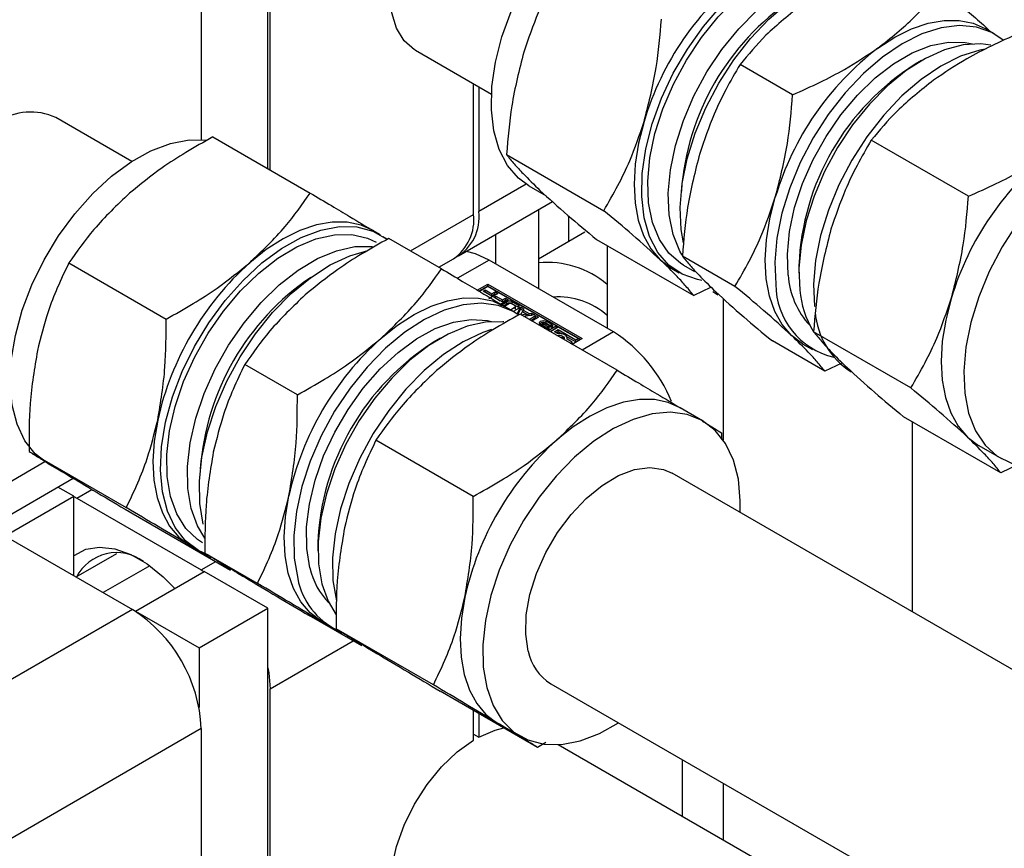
# Paper-space layout 'Sheet1' of a CAD drawing. Header units: millimetres. Extents: x -80341 to 21249, y 0 to 26255.
# Tile 112 of 154: x 16167 to 16249, y 8505 to 8573. Entities that reach past the tile are written whole.
import ezdxf

# ---------------------------------------------------------------- set-up
doc = ezdxf.new("R2010")
doc.units = ezdxf.units.MM
doc.linetypes.add('SLD-Sólida', pattern=[0])

psp = doc.layouts.new('Sheet1')

# ---------------------------------------------------------------- linework, layer by layer
at = {"color": 7, "linetype": 'SLD-Sólida', "lineweight": 25, "ltscale": 25}
for p, q in [((16187.91, 8561.067), (16187.91, 8598.356)), ((16188.087, 8560.965), (16188.087, 8591.722)), ((16182.43, 8588.456), (16182.43, 8563.457)), ((16247.735, 8572.155), (16246.957, 8572.604)), ((16200.058, 8570.812), (16206.311, 8567.202)), ((16231.105, 8567.149), (16226.777, 8569.648)), ((16241.723, 8569.97), (16241.189, 8569.662)), ((16204.845, 8557.303), (16204.845, 8568.048)), ((16205.269, 8567.803), (16205.269, 8557.548)), ((16176.712, 8561.663), (16170.459, 8565.273)), ((16183.388, 8563.677), (16191.393, 8559.056)), ((16245.583, 8558.791), (16237.578, 8563.412)), ((16207.554, 8562.228), (16215.559, 8557.607)), ((16209.159, 8559.794), (16205.269, 8557.548)), ((16209.402, 8559.644), (16210.81, 8558.831)), ((16203.612, 8553.885), (16211.346, 8558.35)), ((16199.637, 8554.297), (16204.845, 8557.303)), ((16210.184, 8557.679), (16210.184, 8551.197)), ((16212.659, 8557.176), (16212.659, 8555.05)), ((16197.177, 8555.623), (16196.558, 8555.98)), ((16214.013, 8555.832), (16210.184, 8553.622)), ((16222.118, 8554.955), (16221.935, 8556.044)), ((16197.382, 8555.484), (16197.759, 8555.257)), ((16202.194, 8552.821), (16197.866, 8555.319)), ((16206.648, 8555.638), (16206.648, 8553.238)), ((16214.96, 8555.239), (16222.965, 8550.618)), ((16215.841, 8554.73), (16215.841, 8547.931)), ((16171.529, 8553.3), (16179.534, 8548.679)), ((16201.981, 8552.944), (16203.188, 8553.641)), ((16206.118, 8553.544), (16203.511, 8552.039)), ((16216.371, 8547.625), (16206.118, 8553.544)), ((16226.36, 8551.372), (16222.032, 8553.87)), ((16221.158, 8552.858), (16221.776, 8552.501)), ((16222.132, 8553.118), (16223.03, 8552.599)), ((16231.622, 8553.089), (16231.622, 8552.472)), ((16205.148, 8551.066), (16206.012, 8551.564)), ((16206.012, 8551.401), (16205.287, 8550.983)), ((16206.012, 8551.362), (16205.321, 8550.963)), ((16205.629, 8550.975), (16205.807, 8551.079)), ((16206.165, 8550.666), (16205.629, 8550.975)), ((16205.77, 8550.894), (16205.807, 8550.915)), ((16205.807, 8551.079), (16206.343, 8550.769)), ((16205.807, 8550.915), (16205.807, 8551.079)), ((16205.807, 8550.915), (16206.343, 8550.606)), ((16206.012, 8551.564), (16213.79, 8547.074)), ((16206.012, 8551.401), (16206.012, 8551.564)), ((16213.649, 8546.992), (16206.012, 8551.401)), ((16211.637, 8548.114), (16206.012, 8551.362)), ((16206.343, 8550.769), (16206.593, 8550.913)), ((16206.593, 8550.913), (16206.829, 8550.776)), ((16206.593, 8550.75), (16206.593, 8550.913)), ((16224.338, 8551.271), (16222.965, 8550.618)), ((16206.829, 8550.776), (16206.098, 8550.354)), ((16206.343, 8550.606), (16206.343, 8550.769)), ((16206.343, 8550.606), (16206.593, 8550.75)), ((16206.499, 8550.473), (16206.677, 8550.576)), ((16207.035, 8550.164), (16206.499, 8550.473)), ((16206.593, 8550.75), (16206.688, 8550.695)), ((16206.64, 8550.392), (16206.677, 8550.413)), ((16206.677, 8550.576), (16207.213, 8550.267)), ((16206.677, 8550.413), (16206.677, 8550.576)), ((16206.677, 8550.413), (16207.213, 8550.104)), ((16207.699, 8550.274), (16206.968, 8549.852)), ((16207.051, 8549.804), (16207.579, 8550.108)), ((16207.213, 8550.267), (16207.463, 8550.411)), ((16207.213, 8550.104), (16207.213, 8550.267)), ((16207.213, 8550.104), (16207.463, 8550.248)), ((16207.463, 8550.411), (16207.699, 8550.274)), ((16207.463, 8550.248), (16207.463, 8550.411)), ((16207.463, 8550.248), (16207.558, 8550.192)), ((16207.579, 8549.945), (16207.579, 8550.108)), ((16208.032, 8550.108), (16208.539, 8549.816)), ((16208.032, 8549.945), (16208.032, 8550.108)), ((16225.387, 8550.385), (16225.387, 8538.741)), ((16207.297, 8549.782), (16207.579, 8549.945)), ((16208.137, 8549.296), (16207.359, 8549.745)), ((16207.792, 8549.956), (16207.393, 8549.725)), ((16207.875, 8549.447), (16208.274, 8549.678)), ((16208.274, 8549.761), (16207.937, 8549.956)), ((16208.032, 8549.945), (16208.539, 8549.653)), ((16208.539, 8549.555), (16208.113, 8549.309)), ((16208.274, 8549.514), (16208.274, 8549.678)), ((16208.304, 8549.556), (16208.304, 8549.719)), ((16208.431, 8549.112), (16208.731, 8549.679)), ((16208.494, 8549.069), (16208.731, 8549.516)), ((16208.539, 8549.653), (16208.539, 8549.816)), ((16208.731, 8549.679), (16208.986, 8549.531)), ((16208.731, 8549.516), (16208.731, 8549.679)), ((16208.731, 8549.516), (16208.929, 8549.401)), ((16208.853, 8549.283), (16208.732, 8549.047)), ((16209.168, 8549.101), (16208.853, 8549.283)), ((16208.986, 8549.531), (16208.929, 8549.423)), ((16208.929, 8549.423), (16209.411, 8549.145)), ((16208.929, 8549.259), (16208.929, 8549.423)), ((16208.929, 8549.259), (16209.411, 8548.981)), ((16209.411, 8549.145), (16209.599, 8549.178)), ((16209.599, 8549.178), (16209.854, 8549.03)), ((16209.599, 8549.014), (16209.599, 8549.178)), ((16216.672, 8544.463), (16208.667, 8549.084)), ((16208.759, 8549.031), (16209.168, 8549.101)), ((16208.977, 8548.905), (16209.168, 8548.938)), ((16209.854, 8549.03), (16209.017, 8548.882)), ((16209.168, 8548.938), (16209.168, 8549.101)), ((16209.405, 8548.658), (16209.952, 8548.974)), ((16209.411, 8548.981), (16209.411, 8549.145)), ((16209.411, 8548.981), (16209.599, 8549.014)), ((16209.547, 8548.576), (16209.952, 8548.81)), ((16209.599, 8549.014), (16209.638, 8548.992)), ((16210.191, 8548.836), (16209.644, 8548.52)), ((16209.952, 8548.974), (16210.191, 8548.836)), ((16209.952, 8548.81), (16209.952, 8548.974)), ((16209.952, 8548.81), (16210.049, 8548.754)), ((16210.518, 8548.374), (16210.518, 8548.211)), ((16210.518, 8548.21), (16210.518, 8548.373)), ((16211.033, 8548.158), (16210.658, 8548.374)), ((16210.817, 8548.502), (16211.254, 8548.25)), ((16210.817, 8548.339), (16210.817, 8548.502)), ((16210.754, 8547.996), (16210.352, 8548.24)), ((16210.518, 8548.211), (16210.518, 8548.21)), ((16210.527, 8548.186), (16210.527, 8548.349)), ((16210.558, 8548.32), (16210.958, 8548.077)), ((16210.558, 8548.157), (16210.558, 8548.32)), ((16210.558, 8548.157), (16210.958, 8547.914)), ((16210.701, 8547.91), (16210.701, 8547.923)), ((16210.747, 8547.883), (16210.747, 8547.914)), ((16210.785, 8547.862), (16210.785, 8547.921)), ((16210.799, 8547.853), (16210.799, 8547.942)), ((16210.799, 8547.854), (16210.799, 8547.939)), ((16210.817, 8548.339), (16211.254, 8548.086)), ((16210.958, 8547.914), (16210.958, 8548.077)), ((16211.022, 8547.863), (16210.958, 8547.914)), ((16210.992, 8547.742), (16211.637, 8548.114)), ((16211.063, 8548.083), (16211.067, 8548.085)), ((16211.244, 8547.978), (16211.063, 8548.083)), ((16211.067, 8548.081), (16211.067, 8548.085)), ((16211.077, 8548.075), (16211.077, 8548.095)), ((16211.079, 8548.074), (16211.079, 8548.105)), ((16211.134, 8547.66), (16211.637, 8547.951)), ((16211.813, 8548.013), (16211.167, 8547.641)), ((16211.254, 8548.086), (16211.254, 8548.25)), ((16211.498, 8547.629), (16211.813, 8547.811)), ((16211.737, 8547.491), (16211.498, 8547.629)), ((16211.637, 8548.114), (16211.637, 8547.951)), ((16211.639, 8547.547), (16211.813, 8547.648)), ((16213.44, 8547.074), (16211.813, 8548.013)), ((16211.813, 8547.811), (16213.264, 8546.973)), ((16211.813, 8547.648), (16211.813, 8547.811)), ((16211.813, 8547.648), (16212.116, 8547.472)), ((16216.371, 8547.625), (16213.783, 8546.131)), ((16240.838, 8543.014), (16232.833, 8547.635)), ((16202.125, 8547.111), (16201.591, 8546.802)), ((16212.503, 8547.249), (16213.264, 8546.81)), ((16212.949, 8546.791), (16212.534, 8547.031)), ((16212.548, 8547.023), (16212.548, 8547.109)), ((16212.794, 8546.702), (16212.949, 8546.791)), ((16212.949, 8546.628), (16212.949, 8546.791)), ((16213.79, 8547.074), (16212.97, 8546.6)), ((16213.264, 8546.973), (16213.44, 8547.074)), ((16213.264, 8546.81), (16213.264, 8546.973)), ((16213.264, 8546.81), (16213.44, 8546.911)), ((16213.44, 8546.911), (16213.44, 8547.074)), ((16233.766, 8544.383), (16229.438, 8546.881)), ((16212.936, 8546.62), (16212.949, 8546.628)), ((16231.959, 8546.622), (16232.736, 8546.173)), ((16190.335, 8542.443), (16186.007, 8544.942)), ((16235.153, 8545.043), (16233.766, 8544.383)), ((16223.694, 8540.315), (16221.837, 8541.387)), ((16248.244, 8536.025), (16240.239, 8540.646)), ((16240.943, 8540.239), (16240.943, 8524.584)), ((16204.813, 8534.085), (16196.808, 8538.706)), ((16225.25, 8539.32), (16225.245, 8538.757)), ((16246.437, 8538.265), (16248.293, 8537.193)), ((16168.247, 8537.78), (16176.252, 8533.159)), ((16169.561, 8536.934), (16165.671, 8534.689)), ((16169.804, 8536.785), (16171.66, 8535.713)), ((16249.784, 8536.757), (16248.244, 8536.025)), ((16164.014, 8531.026), (16171.892, 8535.574)), ((16884.46, 8153.089), (16221.194, 8535.985)), ((16171.929, 8534.093), (16170.628, 8534.844)), ((16172.177, 8533.95), (16173.415, 8534.665)), ((16166.272, 8530.828), (16171.929, 8534.093)), ((16171.929, 8527.562), (16171.929, 8534.093)), ((16171.929, 8534.087), (16172.177, 8533.95)), ((16172.177, 8533.95), (16182.43, 8528.031)), ((16176.825, 8532.637), (16184.83, 8528.016)), ((16166.52, 8530.685), (16176.773, 8524.766)), ((16181.56, 8529.998), (16182.178, 8529.641)), ((16192.024, 8530.23), (16192.024, 8529.613)), ((16172.121, 8527.451), (16175.489, 8529.395)), ((16187.053, 8526.923), (16182.725, 8529.422)), ((16178.194, 8528.37), (16174.362, 8526.158)), ((16182.43, 8528.031), (16183.616, 8528.716)), ((16184.83, 8528.016), (16184.015, 8528.515)), ((16177.02, 8524.623), (16182.677, 8527.888)), ((16182.43, 8528.031), (16182.672, 8527.885)), ((16187.91, 8524.868), (16182.677, 8527.888)), ((16185.36, 8527.804), (16186.138, 8527.355)), ((16182.253, 8521.602), (16187.91, 8524.868)), ((16187.91, 8481.71), (16187.91, 8524.868)), ((16176.773, 8524.766), (16160.015, 8515.091)), ((16177.02, 8524.623), (16177.02, 8524.617)), ((16177.02, 8524.623), (16182.253, 8521.602)), ((16195.631, 8521.78), (16191.303, 8524.279)), ((16192.361, 8523.763), (16193.138, 8523.314)), ((16201.531, 8518.565), (16193.526, 8523.186)), ((16188.087, 8518.233), (16194.931, 8522.185)), ((16195.631, 8521.78), (16194.816, 8522.279)), ((16182.253, 8521.602), (16182.253, 8516.69)), ((16196.32, 8521.477), (16196.939, 8521.12)), ((16211.195, 8518.664), (16874.461, 8135.768)), ((16188.087, 8481.608), (16188.087, 8518.233)), ((16210.109, 8513.423), (16202.104, 8518.044)), ((16204.845, 8514.023), (16204.845, 8516.461)), ((16205.269, 8516.216), (16205.269, 8514.268)), ((16206.839, 8515.405), (16208.695, 8514.334)), ((16182.43, 8514.968), (16165.671, 8505.293)), ((16182.43, 8514.968), (16182.43, 8484.874)), ((16204.845, 8514.513), (16205.269, 8514.268)), ((16210.796, 8513.83), (16210.109, 8513.423)), ((16884.46, 8125.32), (16211.797, 8513.64)), ((16222.028, 8507.733), (16222.028, 8512.41)), ((16225.387, 8510.471), (16225.387, 8505.795))]:
    psp.add_line(p, q, dxfattribs=at)
at = {"color": 7, "linetype": 'SLD-Sólida', "lineweight": 25, "ltscale": 25, "flags": 128}
for points in [[(16200.058, 8570.812), (16199.983, 8570.856), (16199.134, 8571.593), (16198.504, 8572.621), (16198.117, 8573.903), (16197.986, 8575.39), (16198.117, 8577.029), (16198.504, 8578.758), (16199.134, 8580.513), (16199.983, 8582.229), (16201.019, 8583.844), (16202.205, 8585.297), (16203.496, 8586.535), (16204.845, 8587.512)], [(16209.402, 8559.644), (16208.536, 8560.276), (16207.639, 8561.32), (16206.958, 8562.63), (16206.511, 8564.175), (16206.307, 8565.918), (16206.352, 8567.818), (16206.644, 8569.831), (16207.176, 8571.91), (16207.937, 8574.006), (16208.907, 8576.069), (16210.065, 8578.053), (16211.383, 8579.909), (16212.83, 8581.595), (16214.373, 8583.07), (16215.975, 8584.302), (16217.599, 8585.259), (16219.206, 8585.921), (16220.759, 8586.271), (16222.222, 8586.302), (16222.95, 8586.188)], [(16223.62, 8551.865), (16223.268, 8551.929), (16222.004, 8552.377), (16220.91, 8553.132), (16220.013, 8554.177), (16219.333, 8555.487), (16218.885, 8557.031), (16218.682, 8558.774), (16218.726, 8560.674), (16219.018, 8562.688), (16219.551, 8564.766), (16220.311, 8566.862), (16221.281, 8568.926), (16222.439, 8570.909), (16223.757, 8572.765), (16225.204, 8574.451), (16226.747, 8575.927), (16228.349, 8577.158), (16229.973, 8578.116), (16231.58, 8578.777), (16233.134, 8579.128), (16234.597, 8579.158), (16235.935, 8578.869), (16237.117, 8578.266), (16237.588, 8577.898)], [(16222.132, 8553.118), (16221.912, 8553.253), (16220.92, 8554.11), (16220.135, 8555.246), (16219.574, 8556.635), (16219.253, 8558.242), (16219.178, 8560.027), (16219.352, 8561.947), (16219.77, 8563.955), (16220.422, 8566), (16221.292, 8568.032), (16222.359, 8570.002), (16223.596, 8571.861), (16224.973, 8573.563), (16226.456, 8575.067), (16228.008, 8576.334), (16229.592, 8577.335), (16231.168, 8578.044), (16232.697, 8578.443), (16234.142, 8578.524), (16235.467, 8578.284), (16236.419, 8577.865)], [(16222.007, 8553.954), (16221.828, 8554.269), (16221.267, 8555.658), (16220.946, 8557.265), (16220.871, 8559.05), (16221.045, 8560.97), (16221.463, 8562.977), (16222.115, 8565.022), (16222.985, 8567.055), (16224.052, 8569.025), (16225.289, 8570.884), (16226.666, 8572.586), (16228.149, 8574.089), (16229.702, 8575.357), (16231.285, 8576.357), (16232.861, 8577.066), (16234.39, 8577.466), (16235.835, 8577.547), (16236.574, 8577.456)], [(16221.935, 8556.044), (16221.855, 8557.87), (16222.024, 8559.833), (16222.437, 8561.885), (16223.085, 8563.978), (16223.953, 8566.064), (16225.02, 8568.094), (16226.262, 8570.019), (16227.649, 8571.795), (16229.148, 8573.381), (16230.725, 8574.738), (16232.343, 8575.836), (16233.963, 8576.648), (16235.548, 8577.155), (16236.234, 8577.28)], [(16248.45, 8571.655), (16247.508, 8572.279), (16246.244, 8572.726), (16244.839, 8572.856), (16243.326, 8572.665), (16241.741, 8572.157), (16240.121, 8571.345), (16238.503, 8570.248), (16236.926, 8568.89), (16235.427, 8567.305), (16234.04, 8565.529), (16232.799, 8563.603), (16231.731, 8561.574), (16230.863, 8559.488), (16230.215, 8557.395), (16229.802, 8555.343), (16229.633, 8553.38), (16229.713, 8551.553)], [(16238.128, 8570.997), (16239.512, 8571.893), (16240.896, 8572.579), (16242.256, 8573.043), (16243.567, 8573.277), (16244.808, 8573.278), (16245.958, 8573.044), (16246.957, 8572.604)], [(16230.743, 8552.298), (16230.673, 8554.034), (16230.851, 8555.903), (16231.272, 8557.857), (16231.926, 8559.844), (16232.794, 8561.814), (16233.855, 8563.715), (16235.082, 8565.499), (16236.442, 8567.118), (16237.9, 8568.531), (16239.419, 8569.702), (16240.959, 8570.599), (16242.48, 8571.201), (16243.943, 8571.491), (16245.31, 8571.461), (16245.903, 8571.339)], [(16247.412, 8571.23), (16246.591, 8571.338), (16245.146, 8571.257), (16243.617, 8570.857), (16242.041, 8570.148), (16240.458, 8569.147), (16238.905, 8567.88), (16237.422, 8566.376), (16236.045, 8564.674), (16234.808, 8562.815), (16233.741, 8560.845), (16232.871, 8558.813), (16232.219, 8556.768), (16231.801, 8554.761), (16231.627, 8552.841), (16231.702, 8551.055)], [(16246.946, 8570.915), (16246.508, 8570.828), (16244.923, 8570.321), (16243.303, 8569.508), (16241.685, 8568.411), (16240.108, 8567.053), (16238.609, 8565.468), (16237.222, 8563.692), (16235.981, 8561.766), (16234.913, 8559.737), (16234.045, 8557.651), (16233.397, 8555.558), (16232.984, 8553.506), (16232.815, 8551.543), (16232.895, 8549.716)], [(16218.879, 8564.949), (16218.426, 8563.173), (16218.148, 8561.443), (16218.05, 8559.789), (16218.134, 8558.238), (16218.398, 8556.817), (16218.837, 8555.551), (16219.444, 8554.461), (16220.209, 8553.566)], [(16266.382, 8555.617), (16266.386, 8556.901), (16266.182, 8558.644), (16265.735, 8560.188), (16265.055, 8561.498), (16264.157, 8562.543), (16263.064, 8563.298), (16261.8, 8563.746), (16260.395, 8563.876), (16258.883, 8563.685), (16257.298, 8563.177), (16255.677, 8562.365), (16254.06, 8561.267), (16252.483, 8559.91), (16250.983, 8558.324), (16249.596, 8556.548), (16248.355, 8554.623), (16247.288, 8552.593), (16246.42, 8550.508), (16245.772, 8548.414), (16245.358, 8546.362), (16245.19, 8544.4), (16245.269, 8542.573), (16245.269, 8542.573)], [(16169.804, 8536.785), (16168.767, 8537.578), (16167.906, 8538.671), (16167.265, 8540.024), (16166.86, 8541.606), (16166.699, 8543.379), (16166.787, 8545.302), (16167.122, 8547.33), (16167.695, 8549.415), (16168.493, 8551.509), (16169.498, 8553.562), (16170.685, 8555.527), (16172.028, 8557.356), (16173.495, 8559.008), (16175.05, 8560.444), (16176.659, 8561.629), (16178.283, 8562.537), (16179.883, 8563.145), (16181.424, 8563.44), (16182.867, 8563.415), (16182.889, 8563.412)], [(16231.01, 8547.33), (16230.245, 8548.225), (16229.638, 8549.315), (16229.199, 8550.582), (16228.935, 8552.002), (16228.851, 8553.553), (16228.949, 8555.208), (16229.227, 8556.938), (16229.68, 8558.714)], [(16196.629, 8555.938), (16195.595, 8556.409), (16194.449, 8556.649), (16193.21, 8556.657), (16191.901, 8556.43), (16190.543, 8555.973), (16189.159, 8555.295), (16187.774, 8554.405), (16186.411, 8553.321)], [(16183.088, 8529.23), (16182.203, 8529.627), (16181.141, 8530.434), (16180.281, 8531.527), (16179.64, 8532.88), (16179.234, 8534.462), (16179.074, 8536.235), (16179.162, 8538.158), (16179.496, 8540.186), (16180.069, 8542.272), (16180.867, 8544.366), (16181.872, 8546.419), (16183.06, 8548.383), (16184.403, 8550.213), (16185.869, 8551.865), (16187.425, 8553.3), (16189.033, 8554.485), (16190.657, 8555.393), (16192.258, 8556.002), (16193.798, 8556.297), (16195.242, 8556.272), (16196.555, 8555.927), (16197.707, 8555.27), (16197.726, 8555.255)], [(16182.534, 8530.258), (16182.106, 8530.537), (16181.153, 8531.45), (16180.41, 8532.638), (16179.895, 8534.072), (16179.621, 8535.716), (16179.594, 8537.532), (16179.816, 8539.472), (16180.281, 8541.491), (16180.977, 8543.537), (16181.887, 8545.562), (16182.989, 8547.514), (16184.256, 8549.346), (16185.656, 8551.012), (16187.155, 8552.473), (16188.717, 8553.691), (16190.302, 8554.636), (16191.871, 8555.286), (16193.387, 8555.625), (16194.812, 8555.643), (16196.109, 8555.342), (16196.821, 8555.006)], [(16182.716, 8530.64), (16182.103, 8531.66), (16181.588, 8533.094), (16181.314, 8534.739), (16181.287, 8536.554), (16181.509, 8538.495), (16181.974, 8540.513), (16182.67, 8542.56), (16183.58, 8544.584), (16184.682, 8546.536), (16185.949, 8548.368), (16187.349, 8550.035), (16188.848, 8551.495), (16190.41, 8552.713), (16191.995, 8553.659), (16193.565, 8554.309), (16195.08, 8554.647), (16196.505, 8554.666), (16196.511, 8554.665)], [(16182.589, 8531.808), (16182.305, 8533.49), (16182.269, 8535.344), (16182.48, 8537.325), (16182.935, 8539.388), (16183.623, 8541.484), (16184.527, 8543.563), (16185.627, 8545.578), (16186.896, 8547.481), (16188.304, 8549.226), (16189.82, 8550.775), (16191.407, 8552.089), (16193.028, 8553.139), (16194.645, 8553.899), (16196.146, 8554.338)], [(16206.118, 8553.544), (16205.014, 8554.056), (16204.253, 8554.255)], [(16220.209, 8553.566), (16221.118, 8552.881), (16221.158, 8552.858)], [(16224.958, 8550.664), (16224.616, 8550.88), (16224.54, 8550.934)], [(16208.496, 8549.068), (16208.113, 8549.309), (16206.877, 8549.812), (16205.494, 8549.997), (16203.998, 8549.862), (16202.423, 8549.409), (16200.806, 8548.648), (16199.185, 8547.599), (16197.598, 8546.284), (16196.083, 8544.736), (16194.674, 8542.99), (16193.405, 8541.088), (16192.305, 8539.073), (16191.401, 8536.993), (16190.714, 8534.898), (16190.258, 8532.835), (16190.047, 8530.854), (16190.083, 8529), (16190.367, 8527.318)], [(16197.212, 8547.085), (16198.575, 8548.17), (16199.96, 8549.059), (16201.344, 8549.738), (16202.702, 8550.195), (16204.011, 8550.421), (16205.25, 8550.414), (16206.396, 8550.173), (16207.431, 8549.703)], [(16244.158, 8550.356), (16243.705, 8548.58), (16243.427, 8546.85), (16243.33, 8545.195), (16243.413, 8543.644), (16243.677, 8542.224), (16244.116, 8540.957), (16244.723, 8539.867), (16245.488, 8538.972)], [(16208.599, 8549.604), (16208.578, 8549.625), (16208.539, 8549.653)], [(16191.372, 8528.197), (16191.109, 8529.797), (16191.093, 8531.566), (16191.323, 8533.457), (16191.795, 8535.422), (16192.496, 8537.41), (16193.408, 8539.37), (16194.507, 8541.25), (16195.765, 8543.001), (16197.149, 8544.58), (16198.624, 8545.944), (16200.15, 8547.058), (16201.69, 8547.894), (16203.202, 8548.43), (16204.647, 8548.652), (16205.989, 8548.554), (16206.305, 8548.479)], [(16207.343, 8548.447), (16207.261, 8548.457), (16205.836, 8548.438), (16204.321, 8548.1), (16202.751, 8547.45), (16201.166, 8546.504), (16199.604, 8545.286), (16198.105, 8543.826), (16196.705, 8542.159), (16195.438, 8540.327), (16194.336, 8538.375), (16193.426, 8536.351), (16192.73, 8534.304), (16192.265, 8532.286), (16192.043, 8530.345), (16192.07, 8528.53), (16192.344, 8526.885)], [(16210.352, 8548.24), (16210.284, 8548.301), (16210.262, 8548.373), (16210.289, 8548.444), (16210.36, 8548.503), (16210.466, 8548.543), (16210.589, 8548.557), (16210.713, 8548.542), (16210.817, 8548.502)], [(16210.557, 8548.4), (16210.549, 8548.399), (16210.541, 8548.397), (16210.534, 8548.394), (16210.528, 8548.391), (16210.524, 8548.387), (16210.52, 8548.382), (16210.518, 8548.378), (16210.518, 8548.373)], [(16210.817, 8548.339), (16210.713, 8548.379), (16210.613, 8548.393)], [(16206.323, 8547.815), (16205.605, 8547.572), (16203.988, 8546.811), (16202.367, 8545.762), (16200.78, 8544.447), (16199.265, 8542.899), (16197.856, 8541.153), (16196.587, 8539.251), (16195.487, 8537.236), (16194.583, 8535.157), (16193.896, 8533.061), (16193.44, 8530.998), (16193.229, 8529.017), (16193.265, 8527.163), (16193.549, 8525.481)], [(16210.958, 8548.077), (16211.029, 8548.017), (16211.054, 8547.945), (16211.03, 8547.873), (16210.96, 8547.812), (16210.911, 8547.789)], [(16211.254, 8548.25), (16211.296, 8548.22), (16211.326, 8548.187), (16211.344, 8548.15), (16211.35, 8548.113), (16211.342, 8548.075), (16211.321, 8548.039), (16211.288, 8548.007), (16211.244, 8547.978)], [(16211.317, 8548.035), (16211.296, 8548.057), (16211.254, 8548.086)], [(16211.7, 8547.333), (16211.801, 8547.351), (16211.936, 8547.352), (16212.064, 8547.328), (16212.174, 8547.282), (16212.253, 8547.219), (16212.293, 8547.145), (16212.292, 8547.067), (16212.261, 8547.009)], [(16212.534, 8547.031), (16212.547, 8547.126), (16212.52, 8547.221), (16212.453, 8547.309), (16212.35, 8547.384), (16212.219, 8547.443), (16212.067, 8547.482), (16211.903, 8547.498), (16211.737, 8547.491)], [(16231.959, 8546.622), (16231.919, 8546.645), (16231.01, 8547.33)], [(16221.909, 8541.345), (16220.874, 8541.815), (16219.728, 8542.056), (16218.489, 8542.063), (16217.18, 8541.837), (16215.822, 8541.38), (16214.438, 8540.701), (16213.053, 8539.812), (16211.69, 8538.727)], [(16245.269, 8542.573), (16245.596, 8540.924), (16246.161, 8539.493), (16246.952, 8538.312), (16247.951, 8537.409), (16249.133, 8536.806), (16250.471, 8536.517), (16251.934, 8536.547), (16253.487, 8536.898), (16255.095, 8537.559), (16256.383, 8538.296)], [(16178.84, 8540.372), (16178.557, 8538.64), (16178.453, 8536.982), (16178.53, 8535.427), (16178.788, 8534.002), (16179.222, 8532.73), (16179.824, 8531.634), (16180.583, 8530.732), (16181.488, 8530.04)], [(16226.784, 8532.757), (16226.798, 8533.721), (16226.637, 8535.494), (16226.232, 8537.076), (16225.591, 8538.429), (16224.73, 8539.522), (16223.669, 8540.329), (16222.433, 8540.831), (16221.05, 8541.017), (16219.554, 8540.881), (16217.979, 8540.428), (16216.362, 8539.668), (16214.741, 8538.618), (16213.154, 8537.304), (16211.639, 8535.756), (16210.23, 8534.01), (16208.961, 8532.107), (16207.862, 8530.093), (16206.958, 8528.013), (16206.27, 8525.917), (16205.815, 8523.855), (16205.603, 8521.873), (16205.64, 8520.02), (16205.923, 8518.337), (16205.923, 8518.337)], [(16245.488, 8538.972), (16246.397, 8538.287), (16246.437, 8538.265)], [(16209.347, 8521.333), (16209.137, 8522.745), (16209.181, 8524.322), (16209.479, 8526.008), (16210.02, 8527.741), (16210.784, 8529.459), (16211.744, 8531.101), (16212.864, 8532.605), (16214.105, 8533.919), (16215.421, 8534.994), (16216.765, 8535.793), (16218.089, 8536.285), (16219.344, 8536.453), (16220.485, 8536.292), (16221.194, 8535.985)], [(16192.289, 8523.805), (16191.385, 8524.497), (16190.625, 8525.399), (16190.023, 8526.495), (16189.589, 8527.767), (16189.331, 8529.192), (16189.254, 8530.747), (16189.358, 8532.404), (16189.641, 8534.136)], [(16171.929, 8529.193), (16171.959, 8529.216), (16172.932, 8529.726), (16174.063, 8529.912), (16175.311, 8529.769), (16176.631, 8529.301), (16177.975, 8528.524), (16179.295, 8527.469), (16180.261, 8526.494)], [(16192.344, 8526.885), (16192.859, 8525.451), (16193.541, 8524.34)], [(16204.119, 8525.778), (16203.836, 8524.046), (16203.732, 8522.389), (16203.81, 8520.834), (16204.067, 8519.409), (16204.501, 8518.137), (16205.103, 8517.041), (16205.863, 8516.139), (16206.767, 8515.447)], [(16187.91, 8519.956), (16187.978, 8519.571), (16188.087, 8518.233)], [(16205.923, 8518.337), (16206.448, 8516.865), (16207.201, 8515.639), (16208.165, 8514.686), (16209.317, 8514.03), (16210.63, 8513.685), (16212.074, 8513.66), (16213.614, 8513.955), (16215.215, 8514.563), (16216.785, 8515.436)], [(16205.269, 8514.268), (16206.618, 8514.849), (16207.329, 8515.028)], [(16200.058, 8497.323), (16199.983, 8497.368), (16199.134, 8498.105), (16198.504, 8499.133), (16198.117, 8500.414), (16197.986, 8501.902), (16198.117, 8503.54), (16198.504, 8505.269), (16199.134, 8507.024), (16199.983, 8508.741), (16201.019, 8510.356), (16202.205, 8511.809), (16203.496, 8513.046), (16204.845, 8514.023)]]:
    psp.add_lwpolyline(points, dxfattribs=at)
at = {"color": 7, "linetype": 'SLD-Sólida', "lineweight": 25, "ltscale": 625}
for centre, radius, start, end in [((16242.06, 8558.052), 24.185, 127.53031, 163.43152), ((16242.758, 8557.708), 20.867, 124.15331, 175.85207), ((16252.861, 8551.817), 24.185, 127.53031, 163.43152), ((16252.189, 8552.264), 20.583, 122.30353, 177.70185), ((16168.399, 8560.832), 4.896, 65.12543, 123.86299), ((16267.339, 8543.459), 24.185, 127.53031, 163.43152), ((16200.925, 8556.871), 3.944, 305.01333, 6.29885), ((16201.544, 8557.045), 3.759, 299.48459, 7.69645), ((16202.878, 8535.005), 24.63, 131.95894, 167.41544), ((16210.91, 8545.738), 7.605, 49.57978, 95.47659), ((16203.161, 8534.848), 20.869, 124.15561, 175.84976), ((16237.352, 8552.703), 6.622, 183.50785, 223.22408), ((16235.91, 8551.585), 6.198, 180.29432, 256.82687), ((16239.552, 8551.749), 7.881, 185.0519, 210.95505), ((16207.806, 8549.672), 0.492, 62.60967, 117.39033), ((16207.806, 8549.508), 0.492, 62.60967, 117.39033), ((16211.808, 8544.473), 6.041, 48.11523, 93.93855), ((16207.865, 8549.816), 0.158, 62.60967, 117.39033), ((16208.258, 8549.719), 0.0448, 290.78342, 69.21658), ((16208.253, 8549.561), 0.0516, 294.37466, 354.3052), ((16208.489, 8549.685), 0.14, 290.78342, 69.21658), ((16239.445, 8549.809), 6.51, 184.86701, 237.20169), ((16210.55, 8548.024), 0.367, 93.49455, 134.11666), ((16210.562, 8548.376), 0.0436, 183.49244, 216.98669), ((16210.566, 8548.247), 0.153, 75.0371, 93.49041), ((16210.554, 8548.188), 0.213, 60.6051, 75.82528), ((16210.267, 8548.209), 0.0254, 160.70121, 179.86375), ((16210.267, 8548.208), 0.0258, 116.84335, 158.17765), ((16210.562, 8548.212), 0.0436, 183.49244, 216.98669), ((16210.626, 8548.424), 0.124, 217.06088, 237.0978), ((16210.626, 8548.261), 0.124, 217.06088, 237.0978), ((16210.763, 8548.115), 0.202, 240.3702, 252.23925), ((16210.757, 8548.09), 0.176, 251.43443, 266.73325), ((16210.754, 8547.981), 0.067, 264.24472, 297.37594), ((16210.662, 8547.843), 0.178, 50.91521, 58.94805), ((16210.716, 8547.91), 0.093, 33.22777, 50.37442), ((16210.776, 8547.943), 0.0237, 292.97768, 350.19358), ((16210.766, 8547.942), 0.0335, 354.56339, 33.90864), ((16210.959, 8548.028), 0.15, 46.77381, 60.43375), ((16211.019, 8548.091), 0.0626, 20.07496, 47.5276), ((16211.053, 8548.109), 0.0274, 300.08132, 329.71125), ((16211.055, 8548.105), 0.0235, 334.98634, 18.51245), ((16209.762, 8537.31), 12.251, 21.92997, 57.35309), ((16213.679, 8528.77), 24.63, 131.95894, 167.41544), ((16212.61, 8529.394), 20.603, 122.33192, 177.67346), ((16211.947, 8546.771), 0.415, 38.06853, 88.95762), ((16228.157, 8520.412), 24.63, 131.95894, 167.41544), ((16175.456, 8525.74), 3.718, 53.50461, 152.86026), ((16197.252, 8529.502), 6.022, 192.51585, 224.13209), ((16196.274, 8528.471), 6.019, 191.05223, 243.82435), ((16170.148, 8514.409), 12.294, 2.60548, 57.39452), ((16213.379, 8522.15), 4.114, 191.45385, 237.92891)]:
    psp.add_arc(centre, radius, start, end, dxfattribs=at)
at = {"color": 7, "linetype": 'SLD-Sólida', "lineweight": 25, "ltscale": 25}
for points, knots in [([(16212.299, 8578.006), (16211.901, 8577.319), (16211.137, 8575.999), (16209.97, 8573.585), (16209.351, 8571.759), (16208.979, 8570.664)], [0, 0, 0, 0, 0.3030737, 0.5821129, 1, 1, 1, 1]), ([(16238.128, 8570.997), (16239.174, 8571.826), (16241.128, 8573.375), (16242.581, 8575.125), (16243.256, 8575.938)], [0, 0, 0, 0, 0.535251, 1, 1, 1, 1]), ([(16243.256, 8575.938), (16243.785, 8575.498), (16244.801, 8574.653), (16246.232, 8573.427), (16247.013, 8572.71), (16247.418, 8572.338)], [0, 0, 0, 0, 0.343084, 0.658961, 1, 1, 1, 1]), ([(16231.905, 8574.589), (16230.859, 8573.76), (16228.905, 8572.21), (16227.452, 8570.461), (16226.777, 8569.648)], [0, 0, 0, 0, 0.535251, 1, 1, 1, 1]), ([(16218.879, 8564.949), (16219.253, 8566.412), (16219.953, 8569.145), (16220.192, 8572.04), (16220.304, 8573.385)], [0, 0, 0, 0, 0.535251, 1, 1, 1, 1]), ([(16249.729, 8572.201), (16248.964, 8571.86), (16247.495, 8571.205), (16245.094, 8569.956), (16243.601, 8568.954), (16242.706, 8568.354)], [0, 0, 0, 0, 0.303074, 0.582113, 1, 1, 1, 1]), ([(16208.979, 8570.664), (16208.605, 8569.201), (16207.905, 8566.467), (16207.665, 8563.573), (16207.554, 8562.228)], [0, 0, 0, 0, 0.535251, 1, 1, 1, 1]), ([(16231.105, 8567.149), (16231.87, 8567.49), (16233.338, 8568.145), (16235.74, 8569.394), (16237.232, 8570.396), (16238.128, 8570.997)], [0, 0, 0, 0, 0.303074, 0.582113, 1, 1, 1, 1]), ([(16226.777, 8569.648), (16226.379, 8568.961), (16225.615, 8567.641), (16224.448, 8565.227), (16223.829, 8563.401), (16223.457, 8562.306)], [0, 0, 0, 0, 0.303074, 0.582113, 1, 1, 1, 1]), ([(16242.706, 8568.354), (16241.66, 8567.524), (16239.706, 8565.975), (16238.253, 8564.226), (16237.578, 8563.412)], [0, 0, 0, 0, 0.535251, 1, 1, 1, 1]), ([(16229.68, 8558.714), (16230.054, 8560.177), (16230.754, 8562.91), (16230.993, 8565.804), (16231.105, 8567.149)], [0, 0, 0, 0, 0.535251, 1, 1, 1, 1]), ([(16215.559, 8557.607), (16215.957, 8558.294), (16216.721, 8559.613), (16217.888, 8562.027), (16218.507, 8563.854), (16218.879, 8564.949)], [0, 0, 0, 0, 0.303074, 0.582113, 1, 1, 1, 1]), ([(16183.388, 8563.677), (16182.638, 8563.258), (16181.197, 8562.452), (16178.844, 8560.938), (16177.386, 8559.749), (16176.511, 8559.035)], [0, 0, 0, 0, 0.303074, 0.582113, 1, 1, 1, 1]), ([(16237.578, 8563.412), (16237.18, 8562.725), (16236.416, 8561.406), (16235.249, 8558.992), (16234.63, 8557.166), (16234.258, 8556.071)], [0, 0, 0, 0, 0.303074, 0.582113, 1, 1, 1, 1]), ([(16207.554, 8562.228), (16207.758, 8561.976), (16208.148, 8561.493), (16209.008, 8560.544), (16209.822, 8559.754), (16210.31, 8559.28)], [0, 0, 0, 0, 0.303074, 0.582113, 1, 1, 1, 1]), ([(16223.457, 8562.306), (16223.083, 8560.843), (16222.383, 8558.109), (16222.143, 8555.215), (16222.032, 8553.87)], [0, 0, 0, 0, 0.535251, 1, 1, 1, 1]), ([(16245.583, 8558.791), (16246.348, 8559.132), (16247.816, 8559.787), (16250.218, 8561.036), (16251.71, 8562.038), (16252.606, 8562.639)], [0, 0, 0, 0, 0.303074, 0.582113, 1, 1, 1, 1]), ([(16176.511, 8559.035), (16175.492, 8558.062), (16173.587, 8556.244), (16172.182, 8554.234), (16171.529, 8553.3)], [0, 0, 0, 0, 0.535251, 1, 1, 1, 1]), ([(16186.411, 8553.321), (16187.43, 8554.294), (16189.335, 8556.112), (16190.74, 8558.122), (16191.393, 8559.056)], [0, 0, 0, 0, 0.5352511, 1, 1, 1, 1]), ([(16191.393, 8559.056), (16191.981, 8558.707), (16193.11, 8558.038), (16194.916, 8556.963), (16195.987, 8556.322), (16196.629, 8555.938)], [0, 0, 0, 0, 0.303074, 0.582113, 1, 1, 1, 1]), ([(16210.31, 8559.28), (16211.037, 8558.614), (16212.396, 8557.37), (16214.146, 8555.915), (16214.96, 8555.239)], [0, 0, 0, 0, 0.535251, 1, 1, 1, 1]), ([(16226.36, 8551.372), (16226.758, 8552.059), (16227.522, 8553.378), (16228.689, 8555.792), (16229.308, 8557.619), (16229.68, 8558.714)], [0, 0, 0, 0, 0.303074, 0.582113, 1, 1, 1, 1]), ([(16244.158, 8550.356), (16244.532, 8551.819), (16245.232, 8554.552), (16245.471, 8557.446), (16245.583, 8558.791)], [0, 0, 0, 0, 0.535251, 1, 1, 1, 1]), ([(16220.209, 8553.566), (16219.482, 8554.232), (16218.123, 8555.476), (16216.372, 8556.931), (16215.559, 8557.607)], [0, 0, 0, 0, 0.535251, 1, 1, 1, 1]), ([(16234.258, 8556.071), (16233.884, 8554.608), (16233.184, 8551.874), (16232.944, 8548.98), (16232.833, 8547.635)], [0, 0, 0, 0, 0.535251, 1, 1, 1, 1]), ([(16197.866, 8555.319), (16197.116, 8554.9), (16195.675, 8554.094), (16193.322, 8552.58), (16191.864, 8551.391), (16190.989, 8550.677)], [0, 0, 0, 0, 0.303074, 0.582113, 1, 1, 1, 1]), ([(16171.529, 8553.3), (16171.203, 8552.626), (16170.578, 8551.331), (16169.655, 8548.96), (16169.209, 8547.164), (16168.941, 8546.087)], [0, 0, 0, 0, 0.303074, 0.582113, 1, 1, 1, 1]), ([(16179.534, 8548.679), (16180.284, 8549.098), (16181.725, 8549.904), (16184.078, 8551.418), (16185.536, 8552.607), (16186.411, 8553.321)], [0, 0, 0, 0, 0.303074, 0.582113, 1, 1, 1, 1]), ([(16222.965, 8550.618), (16222.761, 8550.87), (16222.37, 8551.353), (16221.511, 8552.302), (16220.697, 8553.092), (16220.209, 8553.566)], [0, 0, 0, 0, 0.303074, 0.582113, 1, 1, 1, 1]), ([(16222.032, 8553.87), (16222.236, 8553.618), (16222.626, 8553.135), (16223.486, 8552.186), (16224.3, 8551.396), (16224.788, 8550.922)], [0, 0, 0, 0, 0.303074, 0.582113, 1, 1, 1, 1]), ([(16197.212, 8547.085), (16198.231, 8548.059), (16200.136, 8549.877), (16201.541, 8551.887), (16202.194, 8552.821)], [0, 0, 0, 0, 0.535251, 1, 1, 1, 1]), ([(16202.194, 8552.821), (16202.782, 8552.472), (16203.911, 8551.802), (16205.717, 8550.728), (16206.788, 8550.087), (16207.431, 8549.703)], [0, 0, 0, 0, 0.303074, 0.582113, 1, 1, 1, 1]), ([(16224.788, 8550.922), (16225.515, 8550.256), (16226.874, 8549.012), (16228.624, 8547.557), (16229.438, 8546.881)], [0, 0, 0, 0, 0.535251, 1, 1, 1, 1]), ([(16231.01, 8547.33), (16230.283, 8547.996), (16228.924, 8549.241), (16227.173, 8550.696), (16226.36, 8551.372)], [0, 0, 0, 0, 0.535251, 1, 1, 1, 1]), ([(16190.989, 8550.677), (16189.97, 8549.704), (16188.065, 8547.886), (16186.66, 8545.876), (16186.007, 8544.942)], [0, 0, 0, 0, 0.535251, 1, 1, 1, 1]), ([(16240.838, 8543.014), (16241.236, 8543.701), (16242, 8545.02), (16243.167, 8547.434), (16243.786, 8549.261), (16244.158, 8550.356)], [0, 0, 0, 0, 0.303074, 0.582113, 1, 1, 1, 1]), ([(16178.84, 8540.372), (16179.082, 8541.811), (16179.533, 8544.501), (16179.534, 8547.353), (16179.534, 8548.679)], [0, 0, 0, 0, 0.535251, 1, 1, 1, 1]), ([(16208.667, 8549.084), (16207.917, 8548.664), (16206.476, 8547.858), (16204.123, 8546.345), (16202.665, 8545.155), (16201.79, 8544.442)], [0, 0, 0, 0, 0.303074, 0.582113, 1, 1, 1, 1]), ([(16232.833, 8547.635), (16233.037, 8547.383), (16233.428, 8546.899), (16234.287, 8545.951), (16235.101, 8545.161), (16235.589, 8544.687)], [0, 0, 0, 0, 0.303074, 0.582113, 1, 1, 1, 1]), ([(16190.335, 8542.443), (16191.085, 8542.863), (16192.526, 8543.669), (16194.879, 8545.183), (16196.337, 8546.372), (16197.212, 8547.085)], [0, 0, 0, 0, 0.303074, 0.582113, 1, 1, 1, 1]), ([(16233.766, 8544.383), (16233.562, 8544.634), (16233.171, 8545.118), (16232.312, 8546.067), (16231.498, 8546.857), (16231.01, 8547.33)], [0, 0, 0, 0, 0.303074, 0.582113, 1, 1, 1, 1]), ([(16168.941, 8546.087), (16168.699, 8544.647), (16168.247, 8541.957), (16168.247, 8539.105), (16168.247, 8537.78)], [0, 0, 0, 0, 0.535251, 1, 1, 1, 1]), ([(16186.007, 8544.942), (16185.681, 8544.268), (16185.056, 8542.973), (16184.133, 8540.602), (16183.687, 8538.806), (16183.419, 8537.729)], [0, 0, 0, 0, 0.303074, 0.582113, 1, 1, 1, 1]), ([(16201.79, 8544.442), (16200.771, 8543.469), (16198.866, 8541.65), (16197.461, 8539.641), (16196.808, 8538.706)], [0, 0, 0, 0, 0.535251, 1, 1, 1, 1]), ([(16211.69, 8538.727), (16212.709, 8539.701), (16214.614, 8541.519), (16216.019, 8543.529), (16216.672, 8544.463)], [0, 0, 0, 0, 0.535251, 1, 1, 1, 1]), ([(16216.672, 8544.463), (16217.26, 8544.114), (16218.389, 8543.444), (16220.195, 8542.37), (16221.266, 8541.729), (16221.909, 8541.345)], [0, 0, 0, 0, 0.303074, 0.582113, 1, 1, 1, 1]), ([(16235.589, 8544.687), (16236.316, 8544.021), (16237.675, 8542.777), (16239.425, 8541.322), (16240.239, 8540.646)], [0, 0, 0, 0, 0.535251, 1, 1, 1, 1]), ([(16245.488, 8538.972), (16244.761, 8539.638), (16243.402, 8540.883), (16241.651, 8542.338), (16240.838, 8543.014)], [0, 0, 0, 0, 0.535251, 1, 1, 1, 1]), ([(16189.641, 8534.136), (16189.883, 8535.576), (16190.335, 8538.266), (16190.335, 8541.118), (16190.335, 8542.443)], [0, 0, 0, 0, 0.535251, 1, 1, 1, 1]), ([(16176.252, 8533.159), (16176.578, 8533.833), (16177.203, 8535.128), (16178.125, 8537.499), (16178.572, 8539.295), (16178.84, 8540.372)], [0, 0, 0, 0, 0.303074, 0.582113, 1, 1, 1, 1]), ([(16223.657, 8540.291), (16223.752, 8540.234), (16224.444, 8539.817), (16224.877, 8539.55), (16225.25, 8539.32)], [0, 0, 0, 0, 0.136988, 1, 1, 1, 1]), ([(16196.808, 8538.706), (16196.482, 8538.032), (16195.857, 8536.737), (16194.934, 8534.366), (16194.488, 8532.57), (16194.22, 8531.493)], [0, 0, 0, 0, 0.303074, 0.582113, 1, 1, 1, 1]), ([(16204.813, 8534.085), (16205.563, 8534.505), (16207.004, 8535.311), (16209.357, 8536.825), (16210.815, 8538.014), (16211.69, 8538.727)], [0, 0, 0, 0, 0.303074, 0.582113, 1, 1, 1, 1]), ([(16248.244, 8536.025), (16248.04, 8536.276), (16247.649, 8536.76), (16246.79, 8537.709), (16245.976, 8538.499), (16245.488, 8538.972)], [0, 0, 0, 0, 0.303074, 0.582113, 1, 1, 1, 1]), ([(16168.247, 8537.78), (16168.509, 8537.619), (16169.011, 8537.311), (16170.066, 8536.67), (16171.018, 8536.098), (16171.589, 8535.755)], [0, 0, 0, 0, 0.303074, 0.582113, 1, 1, 1, 1]), ([(16183.419, 8537.729), (16183.177, 8536.289), (16182.725, 8533.599), (16182.725, 8530.747), (16182.725, 8529.422)], [0, 0, 0, 0, 0.535251, 1, 1, 1, 1]), ([(16171.589, 8535.755), (16172.423, 8535.257), (16173.98, 8534.325), (16175.923, 8533.173), (16176.825, 8532.637)], [0, 0, 0, 0, 0.535251, 1, 1, 1, 1]), ([(16187.053, 8526.923), (16187.379, 8527.597), (16188.004, 8528.892), (16188.927, 8531.263), (16189.373, 8533.059), (16189.641, 8534.136)], [0, 0, 0, 0, 0.303074, 0.582113, 1, 1, 1, 1]), ([(16204.119, 8525.778), (16204.361, 8527.218), (16204.813, 8529.908), (16204.813, 8532.76), (16204.813, 8534.085)], [0, 0, 0, 0, 0.535251, 1, 1, 1, 1]), ([(16181.488, 8530.04), (16180.655, 8530.539), (16179.097, 8531.47), (16177.155, 8532.623), (16176.252, 8533.159)], [0, 0, 0, 0, 0.535251, 1, 1, 1, 1]), ([(16194.22, 8531.493), (16193.978, 8530.054), (16193.526, 8527.364), (16193.526, 8524.512), (16193.526, 8523.186)], [0, 0, 0, 0, 0.535251, 1, 1, 1, 1]), ([(16183.201, 8529.009), (16183.175, 8529.025), (16182.707, 8529.309), (16182.08, 8529.685), (16181.488, 8530.04)], [0, 0, 0, 0, 0.0552088, 1, 1, 1, 1]), ([(16182.725, 8529.422), (16182.987, 8529.261), (16183.489, 8528.953), (16184.544, 8528.312), (16185.496, 8527.74), (16186.067, 8527.397)], [0, 0, 0, 0, 0.303074, 0.582113, 1, 1, 1, 1]), ([(16186.067, 8527.397), (16186.901, 8526.899), (16188.458, 8525.967), (16190.401, 8524.815), (16191.303, 8524.279)], [0, 0, 0, 0, 0.535251, 1, 1, 1, 1]), ([(16192.289, 8523.805), (16191.456, 8524.304), (16189.898, 8525.235), (16187.956, 8526.388), (16187.053, 8526.923)], [0, 0, 0, 0, 0.535251, 1, 1, 1, 1]), ([(16201.531, 8518.565), (16201.857, 8519.239), (16202.482, 8520.534), (16203.405, 8522.905), (16203.851, 8524.701), (16204.119, 8525.778)], [0, 0, 0, 0, 0.303074, 0.582113, 1, 1, 1, 1]), ([(16194.002, 8522.774), (16193.976, 8522.789), (16193.508, 8523.074), (16192.881, 8523.45), (16192.289, 8523.805)], [0, 0, 0, 0, 0.0552088, 1, 1, 1, 1]), ([(16193.526, 8523.186), (16193.788, 8523.026), (16194.29, 8522.718), (16195.345, 8522.077), (16196.297, 8521.505), (16196.868, 8521.162)], [0, 0, 0, 0, 0.303074, 0.582113, 1, 1, 1, 1]), ([(16196.868, 8521.162), (16197.702, 8520.663), (16199.259, 8519.732), (16201.202, 8518.579), (16202.104, 8518.044)], [0, 0, 0, 0, 0.535251, 1, 1, 1, 1]), ([(16206.767, 8515.447), (16205.934, 8515.946), (16204.376, 8516.877), (16202.434, 8518.03), (16201.531, 8518.565)], [0, 0, 0, 0, 0.535251, 1, 1, 1, 1]), ([(16210.109, 8513.423), (16209.847, 8513.583), (16209.345, 8513.891), (16208.29, 8514.532), (16207.338, 8515.104), (16206.767, 8515.447)], [0, 0, 0, 0, 0.303074, 0.582113, 1, 1, 1, 1])]:
    psp.add_open_spline(points, degree=3, knots=knots, dxfattribs=at)

doc.saveas('drawing.dxf')
